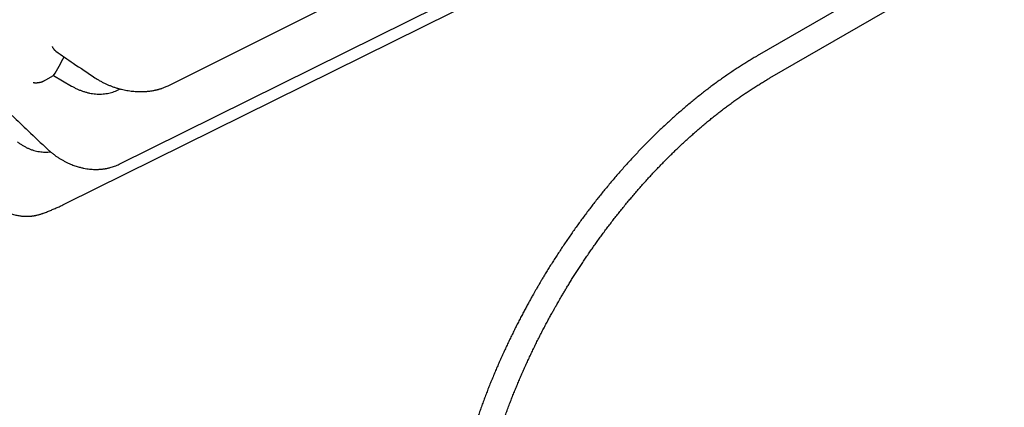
# Model space of a CAD drawing. Header units: millimetres. Extents: x 8 to 564, y 12 to 489.
# Tile 37 of 79: x 451 to 490, y 142 to 157. Entities that reach past the tile are written whole.
import ezdxf

# ---------------------------------------------------------------- set-up
doc = ezdxf.new("R2010")
doc.units = ezdxf.units.MM

msp = doc.modelspace()

# ---------------------------------------------------------------- linework, layer by layer
at = {"color": 7, "linetype": 'Continuous', "lineweight": 30}
for p, q in [((490.124, 161.587), (480.414, 155.981)), ((453.225, 150.179), (475.044, 160.973)), ((480.914, 155.115), (490.624, 160.72)), ((452.446, 155.04), (452.756, 155.212)), ((452.756, 155.212), (453.464, 154.796)), ((452.403, 155.014), (452.446, 155.04)), ((457.287, 154.823), (457.288, 154.823)), ((455.287, 154.642), (455.37, 154.683))]:
    msp.add_line(p, q, dxfattribs=at)
at = {"color": 7, "linetype": 'Continuous', "lineweight": 30, "flags": 128}
for points in [[(457.288, 154.823), (467.504, 159.934), (478.25, 165.309)], [(455.333, 151.726), (465.477, 156.748), (476.147, 162.03)]]:
    msp.add_lwpolyline(points, dxfattribs=at)
at = {"color": 7, "linetype": 'Continuous', "lineweight": 30}
msp.add_arc((445.565, 159.701), 8.478, 328.0277, 333.6891, dxfattribs=at)
for points, knots in [([(452.699, 156.349), (452.699, 156.349), (452.699, 156.349), (452.699, 156.349), (452.699, 156.349), (452.7, 156.349), (452.7, 156.346), (452.703, 156.341), (452.707, 156.333), (452.713, 156.32), (452.723, 156.301), (452.738, 156.278), (452.752, 156.258), (452.762, 156.243), (452.769, 156.234), (452.776, 156.226), (452.783, 156.218), (452.789, 156.211), (452.803, 156.196), (452.822, 156.179), (452.839, 156.165), (452.845, 156.161), (452.846, 156.161)], [0, 0, 0, 0, 0.000172, 0.000384, 0.000941, 0.002643, 0.008502, 0.030225, 0.065363, 0.113943, 0.199649, 0.309308, 0.442952, 0.489336, 0.534701, 0.579048, 0.622377, 0.66469, 0.705989, 0.886982, 0.991354, 1, 1, 1, 1]), ([(452.846, 156.161), (453.074, 156.005), (453.58, 155.657), (454.093, 155.314), (454.375, 155.125)], [0, 0, 0, 0, 0.4487476, 1, 1, 1, 1]), ([(480.414, 155.981), (480.402, 155.974), (480.335, 155.936), (480.212, 155.863), (480.045, 155.763), (479.878, 155.659), (479.711, 155.553), (479.545, 155.444), (479.378, 155.333), (479.212, 155.22), (479.046, 155.104), (478.88, 154.986), (478.714, 154.865), (478.549, 154.742), (478.384, 154.616), (478.22, 154.488), (478.056, 154.358), (477.892, 154.226), (477.729, 154.091), (477.566, 153.954), (477.404, 153.815), (477.243, 153.673), (477.082, 153.529), (476.921, 153.383), (476.761, 153.235), (476.602, 153.085), (476.443, 152.932), (476.285, 152.778), (476.128, 152.621), (475.972, 152.462), (475.816, 152.301), (475.661, 152.138), (475.506, 151.973), (475.353, 151.806), (475.2, 151.636), (475.048, 151.465), (474.897, 151.292), (474.746, 151.117), (474.597, 150.939), (474.453, 150.766), (474.316, 150.597), (474.184, 150.433), (474.054, 150.268), (473.924, 150.102), (473.796, 149.934), (473.669, 149.766), (473.542, 149.596), (473.417, 149.425), (473.293, 149.253), (473.17, 149.08), (473.049, 148.906), (472.928, 148.731), (472.809, 148.555), (472.692, 148.379), (472.576, 148.202), (472.461, 148.025), (472.349, 147.848), (472.238, 147.673), (472.132, 147.501), (472.033, 147.338), (471.948, 147.197), (471.873, 147.07), (471.803, 146.95), (471.754, 146.867), (471.73, 146.824)], [0, 0, 0, 0, 0.00349, 0.020721, 0.037954, 0.05519, 0.072429, 0.08967, 0.106914, 0.12416, 0.14141, 0.158662, 0.175917, 0.193176, 0.210439, 0.227705, 0.244975, 0.26225, 0.27953, 0.296815, 0.314106, 0.331403, 0.348707, 0.366018, 0.383338, 0.400667, 0.418005, 0.435354, 0.452715, 0.470089, 0.487476, 0.504879, 0.522298, 0.539736, 0.557195, 0.574676, 0.592182, 0.609716, 0.62728, 0.644879, 0.660674, 0.676465, 0.692253, 0.708037, 0.723815, 0.739587, 0.755353, 0.771112, 0.786861, 0.802599, 0.818324, 0.834031, 0.849716, 0.865372, 0.880986, 0.89654, 0.912002, 0.927308, 0.942321, 0.956666, 0.969356, 0.978693, 0.989197, 1, 1, 1, 1]), ([(451.954, 154.935), (451.955, 154.935), (451.96, 154.934), (451.969, 154.933), (451.981, 154.932), (451.992, 154.93), (452.003, 154.929), (452.014, 154.928), (452.028, 154.927), (452.042, 154.927), (452.059, 154.927), (452.078, 154.927), (452.098, 154.928), (452.118, 154.929), (452.137, 154.931), (452.155, 154.933), (452.183, 154.937), (452.219, 154.943), (452.263, 154.954), (452.3, 154.966), (452.332, 154.978), (452.358, 154.989), (452.382, 155.002), (452.396, 155.01), (452.403, 155.014)], [0, 0, 0, 0, 0.008402, 0.033165, 0.072581, 0.094812, 0.119945, 0.147982, 0.178925, 0.212778, 0.249541, 0.295765, 0.340179, 0.382785, 0.423588, 0.462594, 0.49981, 0.596584, 0.687459, 0.772768, 0.833363, 0.891266, 0.94672, 1, 1, 1, 1]), ([(454.375, 155.125), (454.414, 155.1), (454.489, 155.051), (454.605, 154.985), (454.72, 154.925), (454.833, 154.871), (454.945, 154.823), (455.06, 154.778), (455.179, 154.737), (455.301, 154.7), (455.417, 154.67), (455.526, 154.645), (455.637, 154.624), (455.748, 154.606), (455.857, 154.593), (455.956, 154.585), (456.044, 154.58), (456.121, 154.578), (456.188, 154.577), (456.244, 154.578), (456.289, 154.58), (456.326, 154.581), (456.36, 154.583), (456.399, 154.586), (456.442, 154.59), (456.491, 154.595), (456.544, 154.601), (456.602, 154.609), (456.664, 154.62), (456.718, 154.63), (456.761, 154.639), (456.793, 154.646), (456.82, 154.653), (456.842, 154.658), (456.86, 154.663), (456.875, 154.667), (456.891, 154.672), (456.913, 154.678), (456.943, 154.686), (456.983, 154.699), (457.031, 154.715), (457.088, 154.735), (457.153, 154.761), (457.221, 154.79), (457.266, 154.812), (457.287, 154.823)], [0, 0, 0, 0, 0.044252, 0.086957, 0.128123, 0.167781, 0.205954, 0.242662, 0.28476, 0.324602, 0.362209, 0.397614, 0.430839, 0.469332, 0.50447, 0.536265, 0.56472, 0.589833, 0.611596, 0.630002, 0.645032, 0.655666, 0.666511, 0.679194, 0.693716, 0.710075, 0.727931, 0.747562, 0.768972, 0.791007, 0.803597, 0.814667, 0.824219, 0.83225, 0.83876, 0.843748, 0.848452, 0.855937, 0.86689, 0.881317, 0.899229, 0.920641, 0.945574, 0.974057, 1, 1, 1, 1]), ([(472.596, 146.324), (472.633, 146.388), (472.685, 146.478), (472.764, 146.611), (472.832, 146.726), (472.915, 146.863), (473.002, 147.006), (473.095, 147.157), (473.192, 147.311), (473.293, 147.469), (473.396, 147.629), (473.502, 147.791), (473.611, 147.955), (473.721, 148.119), (473.834, 148.283), (473.949, 148.448), (474.065, 148.612), (474.183, 148.777), (474.302, 148.941), (474.423, 149.105), (474.546, 149.268), (474.67, 149.43), (474.795, 149.592), (474.921, 149.753), (475.049, 149.913), (475.178, 150.072), (475.307, 150.23), (475.439, 150.386), (475.571, 150.542), (475.704, 150.696), (475.838, 150.849), (475.973, 151.001), (476.109, 151.151), (476.246, 151.3), (476.384, 151.447), (476.522, 151.593), (476.662, 151.737), (476.802, 151.88), (476.943, 152.021), (477.085, 152.161), (477.227, 152.299), (477.37, 152.435), (477.514, 152.569), (477.658, 152.702), (477.802, 152.832), (477.948, 152.961), (478.094, 153.089), (478.24, 153.214), (478.386, 153.337), (478.534, 153.458), (478.681, 153.578), (478.829, 153.695), (478.977, 153.811), (479.126, 153.924), (479.274, 154.035), (479.423, 154.145), (479.573, 154.252), (479.722, 154.357), (479.872, 154.46), (480.021, 154.561), (480.171, 154.659), (480.321, 154.756), (480.471, 154.85), (480.621, 154.942), (480.769, 155.031), (480.866, 155.087), (480.914, 155.115)], [0, 0, 0, 0, 0.016863, 0.023842, 0.035412, 0.047454, 0.060393, 0.073913, 0.087886, 0.102213, 0.116819, 0.131651, 0.14667, 0.161844, 0.17715, 0.192567, 0.20808, 0.223677, 0.239346, 0.25508, 0.270871, 0.286712, 0.302599, 0.318526, 0.33449, 0.350487, 0.366514, 0.382567, 0.398646, 0.414747, 0.430869, 0.44701, 0.463168, 0.479342, 0.495531, 0.511733, 0.527947, 0.544173, 0.560409, 0.576655, 0.59291, 0.609173, 0.625443, 0.641721, 0.658004, 0.674294, 0.690589, 0.706889, 0.723193, 0.739502, 0.755814, 0.77213, 0.788449, 0.804771, 0.821095, 0.837422, 0.853751, 0.870083, 0.886416, 0.902751, 0.919088, 0.935427, 0.951767, 0.968108, 0.984451, 1, 1, 1, 1]), ([(453.464, 154.796), (453.501, 154.774), (453.576, 154.732), (453.691, 154.676), (453.808, 154.627), (453.927, 154.584), (454.047, 154.549), (454.167, 154.52), (454.287, 154.499), (454.407, 154.485), (454.526, 154.479), (454.643, 154.48), (454.758, 154.489), (454.871, 154.505), (454.981, 154.528), (455.087, 154.558), (455.19, 154.596), (455.255, 154.626), (455.287, 154.642)], [0, 0, 0, 0, 0.062688, 0.125134, 0.187601, 0.250354, 0.312919, 0.375275, 0.437688, 0.500421, 0.562851, 0.625075, 0.687358, 0.749964, 0.812561, 0.874921, 0.937312, 1, 1, 1, 1]), ([(451.126, 153.639), (451.336, 153.437), (451.798, 152.993), (452.265, 152.554), (452.521, 152.314)], [0, 0, 0, 0, 0.4536222, 1, 1, 1, 1]), ([(451.343, 152.602), (451.376, 152.577), (451.442, 152.527), (451.544, 152.461), (451.649, 152.401), (451.757, 152.349), (451.865, 152.305), (451.975, 152.268), (452.086, 152.239), (452.197, 152.218), (452.308, 152.205), (452.418, 152.201), (452.526, 152.204), (452.596, 152.212), (452.631, 152.217)], [0, 0, 0, 0, 0.083851, 0.167378, 0.250933, 0.33487, 0.418557, 0.501964, 0.585446, 0.669357, 0.752862, 0.836093, 0.919402, 1, 1, 1, 1]), ([(452.521, 152.314), (452.554, 152.284), (452.62, 152.224), (452.721, 152.141), (452.821, 152.066), (452.92, 151.998), (453.016, 151.937), (453.116, 151.878), (453.218, 151.824), (453.321, 151.774), (453.418, 151.731), (453.509, 151.695), (453.597, 151.663), (453.68, 151.637), (453.758, 151.614), (453.827, 151.596), (453.889, 151.582), (453.965, 151.566), (454.059, 151.549), (454.168, 151.535), (454.273, 151.526), (454.376, 151.522), (454.461, 151.522), (454.526, 151.524), (454.57, 151.527), (454.616, 151.53), (454.661, 151.534), (454.702, 151.539), (454.737, 151.544), (454.764, 151.548), (454.786, 151.551), (454.808, 151.555), (454.837, 151.561), (454.877, 151.569), (454.927, 151.58), (454.991, 151.596), (455.068, 151.618), (455.157, 151.649), (455.247, 151.685), (455.305, 151.713), (455.332, 151.726)], [0, 0, 0, 0, 0.042241, 0.082778, 0.121617, 0.158781, 0.194291, 0.22816, 0.266648, 0.302681, 0.33623, 0.367321, 0.395974, 0.425185, 0.451365, 0.47452, 0.494652, 0.513275, 0.550484, 0.588562, 0.621584, 0.65555, 0.691725, 0.706588, 0.72182, 0.737421, 0.753392, 0.768252, 0.780365, 0.790278, 0.797051, 0.80349, 0.813435, 0.82764, 0.845729, 0.866648, 0.897163, 0.930558, 0.966867, 1, 1, 1, 1]), ([(452.33, 149.793), (452.339, 149.796), (452.4, 149.819), (452.512, 149.862), (452.667, 149.925), (452.82, 149.99), (452.971, 150.058), (453.106, 150.121), (453.19, 150.162), (453.224, 150.179)], [0, 0, 0, 0, 0.029174, 0.200117, 0.370886, 0.541462, 0.711866, 0.882122, 1, 1, 1, 1]), ([(451.09, 149.777), (451.122, 149.768), (451.183, 149.749), (451.272, 149.728), (451.353, 149.712), (451.427, 149.7), (451.493, 149.692), (451.552, 149.687), (451.604, 149.684), (451.648, 149.682), (451.684, 149.681), (451.715, 149.681), (451.74, 149.682), (451.759, 149.682), (451.777, 149.683), (451.797, 149.684), (451.824, 149.685), (451.857, 149.688), (451.897, 149.692), (451.942, 149.697), (451.987, 149.703), (452.031, 149.711), (452.079, 149.72), (452.129, 149.732), (452.182, 149.746), (452.231, 149.76), (452.28, 149.775), (452.314, 149.787), (452.33, 149.793)], [0, 0, 0, 0, 0.075804, 0.145687, 0.209688, 0.267838, 0.320154, 0.366647, 0.407322, 0.442178, 0.471214, 0.495099, 0.514936, 0.53074, 0.542826, 0.558095, 0.579351, 0.606602, 0.639858, 0.678124, 0.715995, 0.752671, 0.788153, 0.835817, 0.881114, 0.923673, 0.963056, 1, 1, 1, 1]), ([(492.184, 148.606), (492.184, 148.599), (492.185, 148.53), (492.183, 148.4), (492.18, 148.216), (492.174, 148.03), (492.167, 147.842), (492.157, 147.654), (492.144, 147.464), (492.13, 147.273), (492.114, 147.081), (492.095, 146.888), (492.074, 146.694), (492.052, 146.498), (492.026, 146.302), (491.999, 146.105), (491.97, 145.907), (491.938, 145.708), (491.905, 145.508), (491.869, 145.307), (491.831, 145.105), (491.791, 144.903), (491.748, 144.7), (491.704, 144.496), (491.657, 144.291), (491.608, 144.086), (491.557, 143.88), (491.504, 143.674), (491.449, 143.467), (491.392, 143.259), (491.332, 143.051), (491.271, 142.843), (491.207, 142.634), (491.141, 142.424), (491.073, 142.215), (491.003, 142.004), (490.931, 141.794), (490.856, 141.583), (490.782, 141.378), (490.706, 141.174), (490.631, 140.977), (490.555, 140.78), (490.479, 140.59), (490.402, 140.401), (490.323, 140.212), (490.243, 140.023), (490.161, 139.834), (490.078, 139.646), (489.993, 139.459), (489.907, 139.271), (489.82, 139.085), (489.731, 138.899), (489.641, 138.713), (489.549, 138.529), (489.457, 138.346), (489.363, 138.163), (489.269, 137.983), (489.175, 137.806), (489.083, 137.635), (488.996, 137.478), (488.921, 137.343), (488.85, 137.218), (488.789, 137.109), (488.748, 137.038), (488.731, 137.009)], [0, 0, 0, 0, 0.002144, 0.019386, 0.036631, 0.053882, 0.071137, 0.088397, 0.105663, 0.122934, 0.140211, 0.157495, 0.174785, 0.192081, 0.209385, 0.226696, 0.244015, 0.261342, 0.278678, 0.296023, 0.313377, 0.330742, 0.348117, 0.365503, 0.382901, 0.400312, 0.417737, 0.435175, 0.452629, 0.470099, 0.487587, 0.505093, 0.52262, 0.540168, 0.557741, 0.575339, 0.592966, 0.610624, 0.628316, 0.644224, 0.661943, 0.677846, 0.693749, 0.709648, 0.725544, 0.741435, 0.757321, 0.7732, 0.789071, 0.80493, 0.820777, 0.836606, 0.852412, 0.868186, 0.883915, 0.899578, 0.915137, 0.930514, 0.945536, 0.959695, 0.971498, 0.981094, 0.99254, 1, 1, 1, 1]), ([(489.597, 136.51), (489.635, 136.575), (489.689, 136.668), (489.767, 136.807), (489.834, 136.927), (489.913, 137.071), (489.996, 137.222), (490.082, 137.382), (490.17, 137.548), (490.259, 137.719), (490.349, 137.894), (490.439, 138.072), (490.528, 138.252), (490.618, 138.435), (490.706, 138.62), (490.794, 138.807), (490.881, 138.996), (490.967, 139.186), (491.052, 139.377), (491.136, 139.569), (491.219, 139.762), (491.3, 139.957), (491.38, 140.152), (491.459, 140.347), (491.536, 140.544), (491.612, 140.741), (491.686, 140.939), (491.759, 141.137), (491.83, 141.335), (491.899, 141.534), (491.967, 141.733), (492.033, 141.932), (492.098, 142.132), (492.16, 142.332), (492.221, 142.531), (492.281, 142.731), (492.338, 142.931), (492.394, 143.131), (492.448, 143.331), (492.5, 143.53), (492.551, 143.73), (492.599, 143.929), (492.646, 144.128), (492.691, 144.327), (492.734, 144.526), (492.775, 144.724), (492.814, 144.922), (492.851, 145.119), (492.886, 145.316), (492.92, 145.513), (492.951, 145.709), (492.981, 145.904), (493.008, 146.099), (493.034, 146.293), (493.057, 146.486), (493.079, 146.679), (493.098, 146.871), (493.116, 147.063), (493.132, 147.253), (493.145, 147.443), (493.157, 147.632), (493.167, 147.82), (493.174, 148.007), (493.18, 148.193), (493.183, 148.378), (493.185, 148.516), (493.184, 148.592), (493.184, 148.606)], [0, 0, 0, 0, 0.016732, 0.023655, 0.035135, 0.047082, 0.059919, 0.073333, 0.087198, 0.101412, 0.115905, 0.130623, 0.145527, 0.160585, 0.175774, 0.191075, 0.206472, 0.221953, 0.237508, 0.253127, 0.268805, 0.284534, 0.300309, 0.316127, 0.331982, 0.347872, 0.363793, 0.379743, 0.39572, 0.411721, 0.427745, 0.443791, 0.459855, 0.475938, 0.492038, 0.508154, 0.524285, 0.54043, 0.556588, 0.572758, 0.588941, 0.605134, 0.621338, 0.637552, 0.653776, 0.670009, 0.68625, 0.702499, 0.718757, 0.735022, 0.751294, 0.767573, 0.783858, 0.80015, 0.816448, 0.832751, 0.849061, 0.865375, 0.881695, 0.898019, 0.914349, 0.930683, 0.947021, 0.963363, 0.97971, 0.99606, 1, 1, 1, 1]), ([(471.73, 146.824), (471.692, 146.758), (471.639, 146.665), (471.56, 146.527), (471.493, 146.407), (471.414, 146.263), (471.331, 146.111), (471.245, 145.951), (471.157, 145.785), (471.068, 145.615), (470.978, 145.44), (470.889, 145.262), (470.799, 145.081), (470.71, 144.898), (470.621, 144.713), (470.533, 144.526), (470.446, 144.338), (470.36, 144.148), (470.275, 143.957), (470.191, 143.765), (470.108, 143.571), (470.027, 143.377), (469.947, 143.182), (469.868, 142.986), (469.791, 142.79), (469.716, 142.593), (469.641, 142.395), (469.569, 142.197), (469.498, 141.999), (469.428, 141.8), (469.36, 141.601), (469.294, 141.401), (469.23, 141.202), (469.167, 141.002), (469.106, 140.802), (469.047, 140.602), (468.989, 140.403), (468.933, 140.203), (468.879, 140.003), (468.827, 139.803), (468.777, 139.604), (468.728, 139.404), (468.681, 139.205), (468.637, 139.006), (468.594, 138.808), (468.553, 138.61), (468.514, 138.412), (468.476, 138.215), (468.441, 138.018), (468.408, 137.821), (468.376, 137.625), (468.347, 137.43), (468.319, 137.235), (468.294, 137.041), (468.27, 136.847), (468.248, 136.654), (468.229, 136.462), (468.211, 136.271), (468.196, 136.08), (468.182, 135.891), (468.17, 135.702), (468.161, 135.514), (468.153, 135.327), (468.148, 135.141), (468.144, 134.955), (468.143, 134.771), (468.143, 134.588), (468.146, 134.406), (468.15, 134.225), (468.157, 134.046), (468.166, 133.867), (468.176, 133.69), (468.189, 133.514), (468.204, 133.339), (468.221, 133.165), (468.24, 132.993), (468.261, 132.822), (468.284, 132.652), (468.309, 132.484), (468.336, 132.317), (468.365, 132.152), (468.396, 131.988), (468.429, 131.826), (468.464, 131.665), (468.502, 131.506), (468.541, 131.349), (468.582, 131.193), (468.626, 131.039), (468.671, 130.886), (468.718, 130.735), (468.768, 130.586), (468.819, 130.439), (468.872, 130.293), (468.928, 130.15), (468.985, 130.008), (469.044, 129.868), (469.105, 129.73), (469.169, 129.593), (469.234, 129.459), (469.301, 129.327), (469.37, 129.197), (469.44, 129.069), (469.513, 128.942), (469.588, 128.818), (469.664, 128.696), (469.743, 128.577), (469.823, 128.459), (469.905, 128.343), (469.989, 128.23), (470.074, 128.119), (470.162, 128.01), (470.251, 127.903), (470.342, 127.798), (470.435, 127.696), (470.53, 127.596), (470.626, 127.498), (470.724, 127.403), (470.823, 127.31), (470.925, 127.219), (471.028, 127.131), (471.133, 127.045), (471.239, 126.962), (471.347, 126.881), (471.457, 126.802), (471.568, 126.726), (471.681, 126.652), (471.795, 126.581), (471.911, 126.512), (472.029, 126.446), (472.148, 126.382), (472.269, 126.321), (472.391, 126.262), (472.514, 126.206), (472.639, 126.153), (472.766, 126.102), (472.894, 126.054), (473.024, 126.008), (473.155, 125.965), (473.287, 125.925), (473.421, 125.887), (473.556, 125.852), (473.692, 125.82), (473.83, 125.79), (473.969, 125.763), (474.109, 125.739), (474.251, 125.718), (474.394, 125.7), (474.538, 125.684), (474.683, 125.671), (474.829, 125.661), (474.977, 125.653), (475.126, 125.649), (475.275, 125.647), (475.426, 125.648), (475.578, 125.652), (475.731, 125.659), (475.884, 125.669), (476.039, 125.682), (476.195, 125.697), (476.351, 125.715), (476.508, 125.737), (476.666, 125.761), (476.825, 125.788), (476.985, 125.818), (477.145, 125.85), (477.306, 125.886), (477.467, 125.924), (477.63, 125.965), (477.792, 126.009), (477.956, 126.056), (478.119, 126.106), (478.283, 126.158), (478.448, 126.214), (478.613, 126.272), (478.778, 126.333), (478.944, 126.397), (479.11, 126.463), (479.276, 126.532), (479.443, 126.604), (479.61, 126.679), (479.777, 126.756), (479.944, 126.836), (480.111, 126.919), (480.278, 127.004), (480.445, 127.092), (480.613, 127.183), (480.78, 127.276), (480.948, 127.372), (481.115, 127.47), (481.282, 127.571), (481.449, 127.675), (481.616, 127.781), (481.783, 127.889), (481.949, 128), (482.116, 128.114), (482.282, 128.23), (482.448, 128.348), (482.613, 128.469), (482.778, 128.592), (482.943, 128.717), (483.108, 128.845), (483.272, 128.975), (483.435, 129.108), (483.598, 129.243), (483.761, 129.38), (483.923, 129.519), (484.085, 129.661), (484.246, 129.805), (484.406, 129.951), (484.566, 130.099), (484.725, 130.249), (484.884, 130.402), (485.042, 130.556), (485.199, 130.713), (485.356, 130.872), (485.512, 131.033), (485.667, 131.196), (485.821, 131.361), (485.975, 131.528), (486.127, 131.697), (486.279, 131.868), (486.431, 132.042), (486.581, 132.217), (486.73, 132.395), (486.874, 132.568), (487.011, 132.736), (487.143, 132.9), (487.273, 133.065), (487.403, 133.232), (487.531, 133.399), (487.659, 133.568), (487.785, 133.738), (487.91, 133.909), (488.034, 134.081), (488.157, 134.254), (488.279, 134.428), (488.399, 134.603), (488.518, 134.778), (488.636, 134.955), (488.752, 135.132), (488.866, 135.309), (488.979, 135.485), (489.089, 135.661), (489.195, 135.833), (489.294, 135.996), (489.379, 136.137), (489.454, 136.264), (489.524, 136.384), (489.573, 136.467), (489.597, 136.51)], [0, 0, 0, 0, 0.004166, 0.00589, 0.008749, 0.011724, 0.014921, 0.018261, 0.021713, 0.025253, 0.028862, 0.032527, 0.036238, 0.039988, 0.04377, 0.04758, 0.051414, 0.055269, 0.059142, 0.063032, 0.066936, 0.070852, 0.074781, 0.078719, 0.082667, 0.086624, 0.090589, 0.09456, 0.098539, 0.102523, 0.106514, 0.110509, 0.114509, 0.118514, 0.122523, 0.126536, 0.130553, 0.134573, 0.138597, 0.142624, 0.146653, 0.150685, 0.15472, 0.158758, 0.162798, 0.16684, 0.170884, 0.174931, 0.178979, 0.183029, 0.187081, 0.191134, 0.19519, 0.199247, 0.203305, 0.207365, 0.211426, 0.215488, 0.219552, 0.223617, 0.227683, 0.231751, 0.235819, 0.239889, 0.243959, 0.24803, 0.252103, 0.256176, 0.26025, 0.264324, 0.2684, 0.272476, 0.276552, 0.280629, 0.284707, 0.288785, 0.292863, 0.296942, 0.301021, 0.3051, 0.309179, 0.313258, 0.317337, 0.321416, 0.325494, 0.329573, 0.333651, 0.337728, 0.341805, 0.345881, 0.349957, 0.354031, 0.358105, 0.362177, 0.366249, 0.370319, 0.374388, 0.378455, 0.382521, 0.386586, 0.390649, 0.39471, 0.39877, 0.402828, 0.406884, 0.410938, 0.414991, 0.419042, 0.423091, 0.427138, 0.431184, 0.435229, 0.439272, 0.443314, 0.447355, 0.451395, 0.455434, 0.459473, 0.463512, 0.467551, 0.47159, 0.47563, 0.47967, 0.483712, 0.487755, 0.491801, 0.495848, 0.499898, 0.503951, 0.508007, 0.512067, 0.51613, 0.520197, 0.524269, 0.528346, 0.532427, 0.536514, 0.540607, 0.544705, 0.548809, 0.55292, 0.557036, 0.56116, 0.565289, 0.569425, 0.573568, 0.577718, 0.581874, 0.586037, 0.590207, 0.594382, 0.598565, 0.602753, 0.606948, 0.611149, 0.615355, 0.619567, 0.623785, 0.628007, 0.632235, 0.636467, 0.640704, 0.644945, 0.649191, 0.65344, 0.657693, 0.661949, 0.666208, 0.67047, 0.674735, 0.679003, 0.683273, 0.687545, 0.69182, 0.696096, 0.700374, 0.704654, 0.708935, 0.713217, 0.717501, 0.721786, 0.726072, 0.730359, 0.734647, 0.738935, 0.743225, 0.747515, 0.751806, 0.756098, 0.76039, 0.764683, 0.768976, 0.77327, 0.777565, 0.781861, 0.786157, 0.790454, 0.794751, 0.79905, 0.803349, 0.80765, 0.811951, 0.816254, 0.820557, 0.824862, 0.829169, 0.833477, 0.837787, 0.842099, 0.846412, 0.850728, 0.855047, 0.859368, 0.863691, 0.868019, 0.872349, 0.876684, 0.881022, 0.885365, 0.889714, 0.894067, 0.898428, 0.902795, 0.907169, 0.911553, 0.915486, 0.919419, 0.923352, 0.927283, 0.931212, 0.935141, 0.939068, 0.942992, 0.946915, 0.950835, 0.954751, 0.958663, 0.96257, 0.966469, 0.970358, 0.974232, 0.978083, 0.981895, 0.985634, 0.989207, 0.992368, 0.994693, 0.997309, 1, 1, 1, 1]), ([(488.731, 137.009), (488.694, 136.946), (488.642, 136.856), (488.563, 136.722), (488.495, 136.607), (488.413, 136.471), (488.325, 136.327), (488.232, 136.177), (488.135, 136.022), (488.035, 135.865), (487.931, 135.704), (487.825, 135.542), (487.717, 135.379), (487.606, 135.215), (487.493, 135.051), (487.379, 134.886), (487.263, 134.721), (487.145, 134.557), (487.025, 134.393), (486.904, 134.229), (486.782, 134.066), (486.658, 133.903), (486.533, 133.742), (486.406, 133.581), (486.279, 133.421), (486.15, 133.262), (486.02, 133.104), (485.889, 132.947), (485.757, 132.792), (485.624, 132.638), (485.489, 132.485), (485.354, 132.333), (485.218, 132.183), (485.081, 132.034), (484.944, 131.887), (484.805, 131.741), (484.665, 131.596), (484.525, 131.454), (484.384, 131.312), (484.243, 131.173), (484.1, 131.035), (483.957, 130.899), (483.814, 130.765), (483.67, 130.632), (483.525, 130.501), (483.38, 130.372), (483.234, 130.245), (483.088, 130.12), (482.941, 129.997), (482.794, 129.875), (482.646, 129.756), (482.498, 129.638), (482.35, 129.523), (482.202, 129.41), (482.053, 129.298), (481.904, 129.189), (481.755, 129.082), (481.605, 128.977), (481.456, 128.874), (481.306, 128.773), (481.156, 128.674), (481.006, 128.578), (480.856, 128.483), (480.706, 128.391), (480.556, 128.302), (480.406, 128.214), (480.256, 128.129), (480.107, 128.046), (479.957, 127.965), (479.808, 127.887), (479.658, 127.811), (479.509, 127.737), (479.36, 127.665), (479.211, 127.596), (479.063, 127.529), (478.915, 127.465), (478.767, 127.403), (478.62, 127.344), (478.473, 127.286), (478.326, 127.232), (478.18, 127.179), (478.034, 127.129), (477.888, 127.082), (477.744, 127.037), (477.599, 126.994), (477.455, 126.954), (477.312, 126.916), (477.17, 126.881), (477.027, 126.848), (476.886, 126.818), (476.745, 126.79), (476.605, 126.764), (476.466, 126.741), (476.327, 126.721), (476.189, 126.703), (476.052, 126.688), (475.915, 126.675), (475.779, 126.664), (475.644, 126.656), (475.51, 126.651), (475.377, 126.648), (475.244, 126.647), (475.112, 126.65), (474.982, 126.654), (474.852, 126.661), (474.723, 126.671), (474.595, 126.683), (474.467, 126.698), (474.341, 126.715), (474.216, 126.735), (474.092, 126.758), (473.968, 126.783), (473.846, 126.811), (473.725, 126.841), (473.605, 126.874), (473.486, 126.909), (473.368, 126.947), (473.251, 126.988), (473.135, 127.031), (473.021, 127.077), (472.907, 127.126), (472.795, 127.177), (472.684, 127.231), (472.575, 127.288), (472.467, 127.347), (472.36, 127.408), (472.254, 127.473), (472.15, 127.54), (472.047, 127.609), (471.946, 127.681), (471.846, 127.756), (471.748, 127.834), (471.652, 127.913), (471.556, 127.996), (471.463, 128.081), (471.371, 128.168), (471.281, 128.258), (471.192, 128.351), (471.105, 128.445), (471.02, 128.543), (470.936, 128.642), (470.854, 128.745), (470.774, 128.849), (470.696, 128.956), (470.619, 129.065), (470.545, 129.177), (470.472, 129.291), (470.4, 129.407), (470.331, 129.525), (470.264, 129.646), (470.198, 129.769), (470.134, 129.894), (470.072, 130.022), (470.012, 130.151), (469.954, 130.283), (469.898, 130.417), (469.844, 130.553), (469.791, 130.691), (469.741, 130.831), (469.693, 130.973), (469.646, 131.117), (469.602, 131.263), (469.559, 131.412), (469.519, 131.562), (469.48, 131.714), (469.444, 131.868), (469.41, 132.024), (469.377, 132.181), (469.347, 132.341), (469.319, 132.502), (469.292, 132.665), (469.268, 132.83), (469.246, 132.997), (469.226, 133.165), (469.209, 133.335), (469.193, 133.506), (469.179, 133.679), (469.168, 133.854), (469.159, 134.03), (469.151, 134.208), (469.146, 134.387), (469.143, 134.568), (469.143, 134.75), (469.144, 134.933), (469.147, 135.118), (469.153, 135.304), (469.161, 135.491), (469.171, 135.68), (469.183, 135.87), (469.197, 136.061), (469.214, 136.253), (469.232, 136.446), (469.253, 136.64), (469.276, 136.835), (469.301, 137.032), (469.328, 137.229), (469.357, 137.427), (469.389, 137.626), (469.423, 137.826), (469.459, 138.027), (469.497, 138.229), (469.537, 138.431), (469.579, 138.634), (469.624, 138.838), (469.67, 139.043), (469.719, 139.248), (469.77, 139.454), (469.823, 139.66), (469.878, 139.867), (469.935, 140.074), (469.995, 140.282), (470.056, 140.491), (470.12, 140.7), (470.186, 140.909), (470.254, 141.119), (470.324, 141.329), (470.396, 141.54), (470.471, 141.751), (470.545, 141.955), (470.621, 142.16), (470.696, 142.357), (470.773, 142.554), (470.848, 142.743), (470.925, 142.933), (471.004, 143.122), (471.084, 143.311), (471.166, 143.499), (471.249, 143.687), (471.334, 143.875), (471.42, 144.062), (471.508, 144.249), (471.596, 144.435), (471.687, 144.62), (471.778, 144.805), (471.871, 144.988), (471.964, 145.17), (472.058, 145.35), (472.152, 145.527), (472.245, 145.699), (472.331, 145.855), (472.407, 145.991), (472.477, 146.116), (472.539, 146.224), (472.58, 146.296), (472.596, 146.324)], [0, 0, 0, 0, 0.004231, 0.005982, 0.008886, 0.011907, 0.015154, 0.018546, 0.022052, 0.025647, 0.029312, 0.033034, 0.036802, 0.04061, 0.04445, 0.048319, 0.052211, 0.056125, 0.060057, 0.064004, 0.067967, 0.071942, 0.075928, 0.079924, 0.08393, 0.087944, 0.091965, 0.095993, 0.100028, 0.104068, 0.108113, 0.112163, 0.116218, 0.120276, 0.124338, 0.128403, 0.132472, 0.136543, 0.140617, 0.144694, 0.148772, 0.152853, 0.156936, 0.16102, 0.165106, 0.169193, 0.173282, 0.177372, 0.181463, 0.185555, 0.189648, 0.193742, 0.197837, 0.201932, 0.206028, 0.210125, 0.214222, 0.21832, 0.222419, 0.226517, 0.230617, 0.234716, 0.238816, 0.242917, 0.247018, 0.251119, 0.25522, 0.259322, 0.263424, 0.267527, 0.271631, 0.275734, 0.279839, 0.283944, 0.288049, 0.292156, 0.296263, 0.300371, 0.30448, 0.30859, 0.312701, 0.316814, 0.320928, 0.325043, 0.329161, 0.33328, 0.337401, 0.341525, 0.345651, 0.349779, 0.353911, 0.358045, 0.362183, 0.366325, 0.37047, 0.37462, 0.378774, 0.382933, 0.387096, 0.391265, 0.39544, 0.39962, 0.403807, 0.408, 0.4122, 0.416407, 0.420622, 0.424844, 0.429073, 0.433311, 0.437557, 0.441812, 0.446075, 0.450346, 0.454626, 0.458915, 0.463212, 0.467517, 0.471831, 0.476152, 0.480481, 0.484817, 0.489159, 0.493508, 0.497863, 0.502223, 0.506587, 0.510956, 0.515327, 0.519701, 0.524077, 0.528454, 0.532832, 0.53721, 0.541588, 0.545965, 0.550341, 0.554715, 0.559088, 0.563458, 0.567826, 0.572191, 0.576554, 0.580914, 0.585271, 0.589625, 0.593976, 0.598325, 0.60267, 0.607013, 0.611354, 0.615692, 0.620027, 0.62436, 0.628692, 0.633021, 0.637348, 0.641674, 0.645999, 0.650322, 0.654644, 0.658965, 0.663285, 0.667604, 0.671923, 0.676241, 0.680559, 0.684876, 0.689194, 0.693511, 0.697828, 0.702146, 0.706463, 0.710781, 0.7151, 0.719419, 0.723738, 0.728058, 0.732379, 0.736701, 0.741023, 0.745347, 0.749671, 0.753996, 0.758323, 0.76265, 0.766979, 0.771309, 0.77564, 0.779973, 0.784307, 0.788643, 0.792981, 0.79732, 0.801661, 0.806004, 0.810348, 0.814695, 0.819044, 0.823395, 0.827749, 0.832105, 0.836464, 0.840826, 0.84519, 0.849558, 0.853929, 0.858304, 0.862683, 0.867065, 0.871452, 0.875844, 0.880241, 0.884643, 0.889052, 0.893467, 0.897889, 0.902318, 0.906757, 0.910748, 0.915193, 0.919182, 0.923172, 0.92716, 0.931148, 0.935135, 0.93912, 0.943103, 0.947085, 0.951064, 0.955039, 0.95901, 0.962975, 0.966932, 0.970878, 0.974808, 0.978711, 0.982568, 0.986337, 0.989889, 0.99285, 0.995257, 0.998129, 1, 1, 1, 1])]:
    msp.add_open_spline(points, degree=3, knots=knots, dxfattribs=at)

doc.saveas('drawing.dxf')
